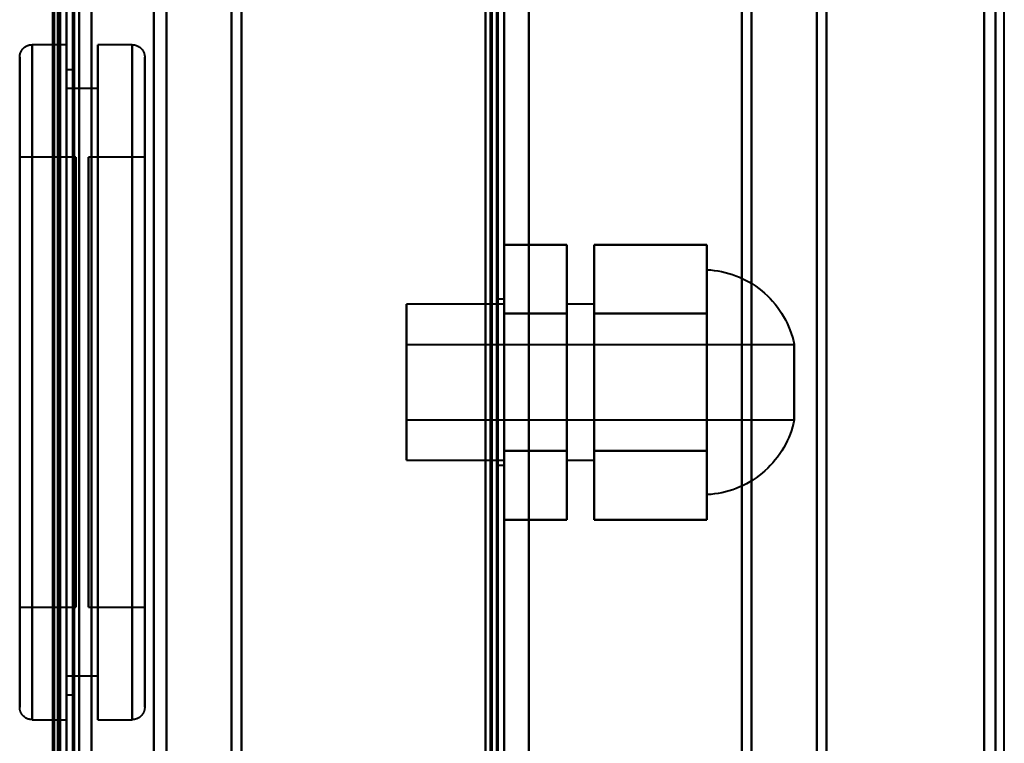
# Model space of a CAD drawing. Header units: millimetres. Extents: x -1352 to 2139, y -120 to 1010.
# Tile 65 of 77: x 494 to 573, y 606 to 664. Entities that reach past the tile are written whole.
import ezdxf

# ---------------------------------------------------------------- set-up
doc = ezdxf.new("R2010")
doc.units = ezdxf.units.MM
doc.layers.add('A-GENM', color=13, linetype='Continuous', lineweight=40)
doc.layers.add('G-IMPT', color=8, linetype='Continuous', lineweight=40)

# ---------------------------------------------------------------- blocks, each defined once
blk = doc.blocks.new('Maintenance r21 - Maintenance r21-751643-Avant')
at = {"layer": 'A-GENM'}
for p, q in [((535, 1.653), (535, 939.653)), ((535, 939.653), (535, 1.653))]:
    blk.add_line(p, q, dxfattribs=at)
blk = doc.blocks.new('NEXA 700 CALQUES_dwg-751640-Avant')
at = {"layer": 'G-IMPT'}
for p, q in [((533.03, 128.972), (533.03, 937.772)), ((497.53, 129.472), (497.53, 902.272)), ((498.03, 902.272), (498.03, 129.472)), ((498.03, 587.372), (498.03, 839.372)), ((499.03, 838.372), (499.03, 588.372)), ((497.33, 588.998), (497.33, 837.746)), ((497.33, 588.998), (497.33, 837.746)), ((533.03, 271.672), (533.03, 745.072)), ((497.33, 713.372), (497.33, 588.998)), ((497.33, 713.372), (497.33, 588.998)), ((497.33, 713.372), (497.33, 578.372)), ((497.33, 578.372), (497.33, 713.372)), ((498.03, 587.372), (498.03, 713.372)), ((498.03, 586.872), (498.03, 713.372)), ((498.03, 713.372), (498.03, 587.372)), ((498.03, 713.372), (498.03, 578.372)), ((498.03, 578.372), (498.03, 713.372)), ((498.03, 713.372), (498.03, 586.872)), ((498.53, 586.872), (498.53, 713.372)), ((498.53, 713.372), (498.53, 586.872)), ((499.03, 588.372), (499.03, 713.372)), ((499.03, 713.372), (499.03, 588.372)), ((505.02, 713.372), (505.02, 588.998)), ((505.02, 588.998), (505.02, 713.372)), ((506.03, 588.372), (506.03, 713.372)), ((506.03, 713.372), (506.03, 588.372)), ((511.228, 713.372), (511.228, 587.964)), ((511.228, 587.964), (511.228, 713.372)), ((512.03, 587.372), (512.03, 713.372)), ((512.03, 713.372), (512.03, 587.372)), ((532.53, 713.372), (532.53, 586.872)), ((532.53, 586.872), (532.53, 713.372)), ((533.03, 586.872), (533.03, 713.372)), ((533.03, 713.372), (533.03, 586.872)), ((552.03, 587.372), (552.03, 713.372)), ((552.03, 713.372), (552.03, 587.372)), ((552.803, 713.372), (552.803, 587.964)), ((552.803, 587.964), (552.803, 713.372)), ((558.03, 588.407), (558.03, 713.372)), ((558.03, 713.372), (558.03, 588.407)), ((558.803, 713.372), (558.803, 588.998)), ((558.803, 588.998), (558.803, 713.372)), ((571.418, 713.372), (571.418, 588.407)), ((571.418, 588.407), (571.418, 713.372)), ((572.33, 713.372), (572.33, 588.998)), ((572.33, 588.998), (572.33, 713.372)), ((498.03, 662.272), (495.28, 662.272)), ((495.28, 662.272), (495.28, 608.272)), ((495.28, 662.272), (495.28, 608.272)), ((495.28, 635.272), (495.28, 662.272)), ((495.28, 635.272), (495.28, 662.272)), ((498.03, 662.272), (498.03, 635.272)), ((498.03, 608.272), (498.03, 662.272)), ((498.03, 608.272), (498.03, 662.272)), ((503.28, 662.272), (500.53, 662.272)), ((500.53, 635.272), (500.53, 662.272)), ((500.53, 662.272), (500.53, 635.272)), ((503.28, 635.272), (503.28, 662.272)), ((503.28, 608.272), (503.28, 662.272)), ((503.28, 662.272), (503.28, 635.272)), ((494.28, 661.272), (494.28, 635.272)), ((494.28, 635.272), (494.28, 661.272)), ((494.28, 609.272), (494.28, 661.272)), ((504.28, 635.272), (504.28, 661.272)), ((504.28, 661.272), (504.28, 635.272)), ((504.28, 661.272), (504.28, 609.272)), ((498.53, 660.272), (498.03, 660.272)), ((498.03, 635.272), (498.03, 660.272)), ((498.03, 660.272), (498.03, 635.272)), ((498.53, 635.272), (498.53, 660.272)), ((498.53, 660.272), (498.53, 635.272)), ((500.53, 658.772), (498.03, 658.772)), ((498.03, 635.272), (498.03, 658.772)), ((498.03, 658.772), (498.03, 635.272)), ((500.53, 635.272), (500.53, 658.772)), ((500.53, 658.772), (500.53, 635.272)), ((498.78, 653.272), (494.28, 653.272)), ((494.28, 653.272), (494.28, 635.272)), ((494.28, 635.272), (494.28, 653.272)), ((498.78, 653.272), (498.78, 635.272)), ((498.78, 635.272), (498.78, 653.272)), ((504.28, 653.272), (499.78, 653.272)), ((499.78, 617.272), (499.78, 653.272)), ((499.78, 617.272), (499.78, 653.272)), ((499.78, 653.272), (499.78, 635.272)), ((504.28, 635.272), (504.28, 653.272)), ((504.28, 653.272), (504.28, 617.272)), ((504.28, 653.272), (504.28, 617.272)), ((549.23, 626.272), (549.23, 644.272)), ((549.23, 635.272), (549.23, 644.272)), ((549.23, 644.272), (549.23, 635.272)), ((533.03, 641.922), (532.53, 641.922)), ((532.53, 641.922), (532.53, 635.272)), ((532.53, 635.272), (532.53, 641.922)), ((533.03, 641.922), (533.03, 635.272)), ((533.03, 635.272), (533.03, 641.922)), ((533.03, 641.522), (525.23, 641.522)), ((525.23, 641.522), (525.23, 629.022)), ((525.23, 641.522), (525.23, 629.022)), ((525.23, 635.272), (525.23, 641.522)), ((533.03, 641.522), (533.03, 635.272)), ((533.03, 629.022), (533.03, 641.522)), ((533.03, 629.022), (533.03, 641.522)), ((540.23, 641.522), (538.03, 641.522)), ((538.03, 635.272), (538.03, 641.522)), ((538.03, 641.522), (538.03, 635.272)), ((540.23, 635.272), (540.23, 641.522)), ((540.23, 641.522), (540.23, 635.272)), ((556.23, 638.272), (525.23, 638.272)), ((525.23, 638.272), (525.23, 635.272)), ((525.23, 635.272), (525.23, 638.272)), ((556.23, 638.272), (556.23, 632.272)), ((556.23, 638.272), (556.23, 635.272)), ((556.23, 635.272), (556.23, 638.272)), ((494.28, 635.272), (494.28, 617.272)), ((494.28, 635.272), (494.28, 609.272)), ((494.28, 617.272), (494.28, 635.272)), ((494.28, 609.272), (494.28, 635.272)), ((495.28, 608.272), (495.28, 635.272)), ((498.03, 611.772), (498.03, 635.272)), ((498.03, 610.272), (498.03, 635.272)), ((498.03, 635.272), (498.03, 611.772)), ((498.03, 635.272), (498.03, 610.272)), ((498.03, 635.272), (498.03, 608.272)), ((498.03, 635.272), (498.03, 608.272)), ((498.53, 610.272), (498.53, 635.272)), ((498.53, 635.272), (498.53, 610.272)), ((498.78, 635.272), (498.78, 617.272)), ((498.78, 617.272), (498.78, 635.272)), ((499.78, 635.272), (499.78, 617.272)), ((499.78, 635.272), (499.78, 617.272)), ((500.53, 608.272), (500.53, 635.272)), ((500.53, 635.272), (500.53, 608.272)), ((500.53, 611.772), (500.53, 635.272)), ((500.53, 635.272), (500.53, 611.772)), ((503.28, 608.272), (503.28, 635.272)), ((503.28, 635.272), (503.28, 608.272)), ((504.28, 617.272), (504.28, 635.272)), ((504.28, 617.272), (504.28, 635.272)), ((504.28, 609.272), (504.28, 635.272)), ((504.28, 635.272), (504.28, 609.272)), ((525.23, 635.272), (525.23, 632.272)), ((525.23, 632.272), (525.23, 635.272)), ((525.23, 629.022), (525.23, 635.272)), ((525.23, 629.022), (525.23, 635.272)), ((532.53, 635.272), (532.53, 628.622)), ((532.53, 628.622), (532.53, 635.272)), ((533.03, 635.272), (533.03, 629.022)), ((533.03, 635.272), (533.03, 629.022)), ((533.03, 635.272), (533.03, 628.622)), ((533.03, 628.622), (533.03, 635.272)), ((538.03, 629.022), (538.03, 635.272)), ((538.03, 635.272), (538.03, 629.022)), ((540.23, 629.022), (540.23, 635.272)), ((540.23, 635.272), (540.23, 629.022)), ((549.23, 626.272), (549.23, 635.272)), ((549.23, 635.272), (549.23, 626.272)), ((556.23, 635.272), (556.23, 632.272)), ((556.23, 632.272), (556.23, 635.272)), ((525.23, 632.272), (556.23, 632.272)), ((525.23, 629.022), (533.03, 629.022)), ((532.53, 628.622), (533.03, 628.622)), ((538.03, 629.022), (540.23, 629.022)), ((494.28, 617.272), (498.78, 617.272)), ((499.78, 617.272), (504.28, 617.272)), ((498.03, 611.772), (500.53, 611.772)), ((498.03, 610.272), (498.53, 610.272)), ((495.28, 608.272), (498.03, 608.272)), ((500.53, 608.272), (503.28, 608.272))]:
    blk.add_line(p, q, dxfattribs=at)
at = {"layer": 'G-IMPT', "flags": 128}
for points in [[(531.93, 129.472), (531.93, 331.422), (531.93, 533.372), (531.93, 735.322), (531.93, 937.272)], [(531.93, 937.272), (531.93, 735.322), (531.93, 533.372), (531.93, 331.422), (531.93, 129.472)], [(531.93, 129.472), (531.93, 331.422), (531.93, 533.372), (531.93, 735.322), (531.93, 937.272)], [(532.03, 937.272), (532.03, 735.322), (532.03, 533.372), (532.03, 331.422), (532.03, 129.472)], [(532.03, 129.472), (532.03, 331.422), (532.03, 533.372), (532.03, 735.322), (532.03, 937.272)], [(532.03, 937.272), (532.03, 735.322), (532.03, 533.372), (532.03, 331.422), (532.03, 129.472)], [(532.43, 937.772), (532.43, 735.572), (532.43, 533.372), (532.43, 331.172), (532.43, 128.972)], [(532.43, 128.972), (532.43, 331.172), (532.43, 533.372), (532.43, 735.572), (532.43, 937.772)], [(532.43, 937.772), (532.43, 735.572), (532.43, 533.372), (532.43, 331.172), (532.43, 128.972)], [(532.53, 128.972), (532.53, 331.172), (532.53, 533.372), (532.53, 735.572), (532.53, 937.772)], [(532.53, 937.272), (532.53, 735.322), (532.53, 533.372), (532.53, 331.422), (532.53, 129.472)], [(532.53, 129.472), (532.53, 331.422), (532.53, 533.372), (532.53, 735.322), (532.53, 937.272)], [(532.53, 937.272), (532.53, 735.322), (532.53, 533.372), (532.53, 331.422), (532.53, 129.472)], [(532.53, 129.472), (532.53, 331.422), (532.53, 533.372), (532.53, 735.322), (532.53, 937.272)], [(532.53, 937.272), (532.53, 735.322), (532.53, 533.372), (532.53, 331.422), (532.53, 129.472)], [(532.53, 129.472), (532.53, 331.422), (532.53, 533.372), (532.53, 735.322), (532.53, 937.272)], [(533.03, 128.972), (533.03, 331.172), (533.03, 533.372), (533.03, 735.572), (533.03, 937.772)], [(533.03, 937.772), (533.03, 735.572), (533.03, 533.372), (533.03, 331.172), (533.03, 128.972)], [(497.43, 902.772), (497.43, 709.322), (497.43, 515.872), (497.43, 322.422), (497.43, 128.972)], [(497.43, 128.972), (497.43, 322.422), (497.43, 515.872), (497.43, 709.322), (497.43, 902.772)], [(497.43, 128.972), (497.43, 322.422), (497.43, 515.872), (497.43, 709.322), (497.43, 902.772)], [(497.53, 902.772), (497.53, 709.322), (497.53, 515.872), (497.53, 322.422), (497.53, 128.972)], [(498.03, 902.772), (498.03, 709.322), (498.03, 515.872), (498.03, 322.422), (498.03, 128.972)], [(498.03, 128.972), (498.03, 322.422), (498.03, 515.872), (498.03, 709.322), (498.03, 902.772)], [(500.03, 128.972), (500.03, 322.422), (500.03, 515.872), (500.03, 709.322), (500.03, 902.772)], [(500.03, 902.772), (500.03, 709.322), (500.03, 515.872), (500.03, 322.422), (500.03, 128.972)], [(500.03, 128.972), (500.03, 322.422), (500.03, 515.872), (500.03, 709.322), (500.03, 902.772)], [(500.03, 902.772), (500.03, 709.322), (500.03, 515.872), (500.03, 322.422), (500.03, 128.972)], [(532.43, 128.972), (532.43, 322.422), (532.43, 515.872), (532.43, 709.322), (532.43, 902.772)], [(532.43, 902.772), (532.43, 709.322), (532.43, 515.872), (532.43, 322.422), (532.43, 128.972)], [(532.43, 128.972), (532.43, 322.422), (532.43, 515.872), (532.43, 709.322), (532.43, 902.772)], [(532.53, 902.772), (532.53, 709.322), (532.53, 515.872), (532.53, 322.422), (532.53, 128.972)], [(533.03, 902.772), (533.03, 709.322), (533.03, 515.872), (533.03, 322.422), (533.03, 128.972)], [(533.03, 128.972), (533.03, 322.422), (533.03, 515.872), (533.03, 709.322), (533.03, 902.772)], [(496.93, 161.372), (496.93, 346.597), (496.93, 531.822), (496.93, 717.047), (496.93, 902.272)], [(496.93, 902.272), (496.93, 717.047), (496.93, 531.822), (496.93, 346.597), (496.93, 161.372)], [(497.03, 129.372), (497.03, 322.622), (497.03, 515.872), (497.03, 709.122), (497.03, 902.372)], [(497.03, 902.372), (497.03, 709.122), (497.03, 515.872), (497.03, 322.622), (497.03, 129.372)], [(497.03, 902.272), (497.03, 709.072), (497.03, 515.872), (497.03, 322.672), (497.03, 129.472)], [(497.03, 129.472), (497.03, 322.672), (497.03, 515.872), (497.03, 709.072), (497.03, 902.272)], [(497.53, 129.472), (497.53, 322.672), (497.53, 515.872), (497.53, 709.072), (497.53, 902.272)], [(497.53, 902.272), (497.53, 709.072), (497.53, 515.872), (497.53, 322.672), (497.53, 129.472)], [(497.53, 129.472), (497.53, 322.672), (497.53, 515.872), (497.53, 709.072), (497.53, 902.272)], [(497.53, 902.272), (497.53, 709.072), (497.53, 515.872), (497.53, 322.672), (497.53, 129.472)], [(497.53, 129.472), (497.53, 322.672), (497.53, 515.872), (497.53, 709.072), (497.53, 902.272)], [(497.53, 902.272), (497.53, 709.072), (497.53, 515.872), (497.53, 322.672), (497.53, 129.472)], [(498.03, 902.272), (498.03, 717.047), (498.03, 531.822), (498.03, 346.597), (498.03, 161.372)], [(498.03, 902.272), (498.03, 709.072), (498.03, 515.872), (498.03, 322.672), (498.03, 129.472)], [(498.03, 161.372), (498.03, 346.597), (498.03, 531.822), (498.03, 717.047), (498.03, 902.272)], [(498.03, 129.472), (498.03, 322.672), (498.03, 515.872), (498.03, 709.072), (498.03, 902.272)], [(498.03, 902.272), (498.03, 709.072), (498.03, 515.872), (498.03, 322.672), (498.03, 129.472)], [(498.03, 129.472), (498.03, 322.672), (498.03, 515.872), (498.03, 709.072), (498.03, 902.272)], [(498.53, 129.472), (498.53, 322.672), (498.53, 515.872), (498.53, 709.072), (498.53, 902.272)], [(498.53, 902.272), (498.53, 709.072), (498.53, 515.872), (498.53, 322.672), (498.53, 129.472)], [(498.63, 129.472), (498.63, 322.672), (498.63, 515.872), (498.63, 709.072), (498.63, 902.272)], [(498.63, 902.272), (498.63, 709.072), (498.63, 515.872), (498.63, 322.672), (498.63, 129.472)], [(498.63, 902.272), (498.63, 709.072), (498.63, 515.872), (498.63, 322.672), (498.63, 129.472)], [(498.63, 129.472), (498.63, 322.672), (498.63, 515.872), (498.63, 709.072), (498.63, 902.272)], [(498.63, 129.472), (498.63, 322.672), (498.63, 515.872), (498.63, 709.072), (498.63, 902.272)], [(498.63, 902.272), (498.63, 709.072), (498.63, 515.872), (498.63, 322.672), (498.63, 129.472)], [(500.03, 902.272), (500.03, 709.072), (500.03, 515.872), (500.03, 322.672), (500.03, 129.472)], [(500.03, 129.472), (500.03, 322.672), (500.03, 515.872), (500.03, 709.072), (500.03, 902.272)], [(500.03, 129.472), (500.03, 322.672), (500.03, 515.872), (500.03, 709.072), (500.03, 902.272)], [(500.03, 902.272), (500.03, 709.072), (500.03, 515.872), (500.03, 322.672), (500.03, 129.472)], [(531.53, 129.472), (531.53, 322.672), (531.53, 515.872), (531.53, 709.072), (531.53, 902.272)], [(531.53, 902.272), (531.53, 709.072), (531.53, 515.872), (531.53, 322.672), (531.53, 129.472)], [(531.53, 129.472), (531.53, 322.672), (531.53, 515.872), (531.53, 709.072), (531.53, 902.272)], [(531.53, 902.272), (531.53, 709.072), (531.53, 515.872), (531.53, 322.672), (531.53, 129.472)], [(531.53, 271.672), (531.53, 390.022), (531.53, 508.372), (531.53, 626.722), (531.53, 745.072)], [(531.53, 745.072), (531.53, 626.722), (531.53, 508.372), (531.53, 390.022), (531.53, 271.672)], [(531.53, 271.672), (531.53, 390.022), (531.53, 508.372), (531.53, 626.722), (531.53, 745.072)], [(531.53, 745.072), (531.53, 626.722), (531.53, 508.372), (531.53, 390.022), (531.53, 271.672)], [(532.43, 745.072), (532.43, 626.722), (532.43, 508.372), (532.43, 390.022), (532.43, 271.672)], [(532.43, 745.072), (532.43, 626.722), (532.43, 508.372), (532.43, 390.022), (532.43, 271.672)], [(532.43, 271.672), (532.43, 390.022), (532.43, 508.372), (532.43, 626.722), (532.43, 745.072)], [(532.53, 271.672), (532.53, 390.022), (532.53, 508.372), (532.53, 626.722), (532.53, 745.072)], [(533.03, 745.072), (533.03, 626.722), (533.03, 508.372), (533.03, 390.022), (533.03, 271.672)], [(533.03, 271.672), (533.03, 390.022), (533.03, 508.372), (533.03, 626.722), (533.03, 745.072)], [(533.03, 271.672), (533.03, 390.022), (533.03, 508.372), (533.03, 626.722), (533.03, 745.072)], [(533.03, 745.072), (533.03, 626.722), (533.03, 508.372), (533.03, 390.022), (533.03, 271.672)], [(494.28, 661.272), (494.281, 661.312), (494.284, 661.352), (494.288, 661.392), (494.293, 661.432), (494.3, 661.471), (494.309, 661.51), (494.319, 661.549), (494.331, 661.587), (494.344, 661.625), (494.359, 661.662), (494.376, 661.698), (494.393, 661.734), (494.413, 661.769), (494.433, 661.803), (494.455, 661.837), (494.478, 661.869), (494.503, 661.901), (494.529, 661.932), (494.556, 661.961), (494.584, 661.99), (494.613, 662.017), (494.643, 662.043), (494.675, 662.068), (494.707, 662.091), (494.74, 662.114), (494.774, 662.135), (494.809, 662.154), (494.845, 662.172), (494.881, 662.189), (494.918, 662.204), (494.956, 662.218), (494.994, 662.23), (495.032, 662.241), (495.071, 662.25), (495.11, 662.258), (495.15, 662.264), (495.19, 662.268), (495.23, 662.271), (495.27, 662.272), (495.28, 662.272)], [(503.28, 662.272), (503.32, 662.272), (503.36, 662.269), (503.4, 662.265), (503.44, 662.26), (503.479, 662.252), (503.518, 662.244), (503.557, 662.233), (503.595, 662.222), (503.633, 662.208), (503.67, 662.193), (503.706, 662.177), (503.742, 662.159), (503.777, 662.14), (503.812, 662.12), (503.845, 662.098), (503.878, 662.074), (503.909, 662.05), (503.94, 662.024), (503.969, 661.997), (503.998, 661.969), (504.025, 661.94), (504.051, 661.909), (504.076, 661.878), (504.1, 661.846), (504.122, 661.813), (504.143, 661.779), (504.162, 661.744), (504.18, 661.708), (504.197, 661.672), (504.212, 661.635), (504.226, 661.597), (504.238, 661.559), (504.249, 661.52), (504.258, 661.482), (504.266, 661.442), (504.272, 661.403), (504.276, 661.363), (504.279, 661.323), (504.28, 661.283), (504.28, 661.272)], [(494.28, 661.272), (494.28, 661.252), (494.28, 661.189), (494.28, 661.085), (494.28, 660.94), (494.28, 660.754), (494.28, 660.527), (494.28, 660.26), (494.28, 659.952), (494.28, 659.606), (494.28, 659.22), (494.28, 658.796), (494.28, 658.334), (494.28, 657.836), (494.28, 657.301), (494.28, 656.731), (494.28, 656.127), (494.28, 655.489), (494.28, 654.819), (494.28, 654.118), (494.28, 653.387), (494.28, 652.626), (494.28, 651.838), (494.28, 651.024), (494.28, 650.184), (494.28, 649.32), (494.28, 648.434), (494.28, 647.527), (494.28, 646.6), (494.28, 645.655), (494.28, 644.694), (494.28, 643.717), (494.28, 642.727), (494.28, 641.725), (494.28, 640.713), (494.28, 639.691), (494.28, 638.663), (494.28, 637.63), (494.28, 636.592), (494.28, 635.553), (494.28, 634.513), (494.28, 633.474), (494.28, 632.439), (494.28, 631.407), (494.28, 630.382), (494.28, 629.365), (494.28, 628.357), (494.28, 627.36), (494.28, 626.376), (494.28, 625.407), (494.28, 624.452), (494.28, 623.516), (494.28, 622.598), (494.28, 621.7), (494.28, 620.824), (494.28, 619.971), (494.28, 619.143), (494.28, 618.34), (494.28, 617.565), (494.28, 616.818), (494.28, 616.1), (494.28, 615.413), (494.28, 614.758), (494.28, 614.136), (494.28, 613.547), (494.28, 612.993), (494.28, 612.475), (494.28, 611.993), (494.28, 611.549), (494.28, 611.142), (494.28, 610.775), (494.28, 610.446), (494.28, 610.157), (494.28, 609.908), (494.28, 609.7), (494.28, 609.532), (494.28, 609.406), (494.28, 609.322), (494.28, 609.278), (494.28, 609.272)], [(494.28, 609.272), (494.28, 609.293), (494.28, 609.355), (494.28, 609.459), (494.28, 609.604), (494.28, 609.791), (494.28, 610.018), (494.28, 610.285), (494.28, 610.592), (494.28, 610.939), (494.28, 611.325), (494.28, 611.749), (494.28, 612.21), (494.28, 612.709), (494.28, 613.244), (494.28, 613.814), (494.28, 614.418), (494.28, 615.055), (494.28, 615.725), (494.28, 616.427), (494.28, 617.158), (494.28, 617.918), (494.28, 618.706), (494.28, 619.521), (494.28, 620.361), (494.28, 621.224), (494.28, 622.111), (494.28, 623.018), (494.28, 623.945), (494.28, 624.889), (494.28, 625.851), (494.28, 626.828), (494.28, 627.818), (494.28, 628.82), (494.28, 629.832), (494.28, 630.853), (494.28, 631.881), (494.28, 632.915), (494.28, 633.952), (494.28, 634.992), (494.28, 636.031), (494.28, 637.07), (494.28, 638.106), (494.28, 639.137), (494.28, 640.162), (494.28, 641.18), (494.28, 642.187), (494.28, 643.184), (494.28, 644.168), (494.28, 645.138), (494.28, 646.092), (494.28, 647.029), (494.28, 647.947), (494.28, 648.845), (494.28, 649.72), (494.28, 650.573), (494.28, 651.402), (494.28, 652.204), (494.28, 652.98), (494.28, 653.727), (494.28, 654.445), (494.28, 655.131), (494.28, 655.787), (494.28, 656.409), (494.28, 656.998), (494.28, 657.551), (494.28, 658.07), (494.28, 658.551), (494.28, 658.996), (494.28, 659.402), (494.28, 659.77), (494.28, 660.099), (494.28, 660.388), (494.28, 660.637), (494.28, 660.845), (494.28, 661.012), (494.28, 661.138), (494.28, 661.223), (494.28, 661.266), (494.28, 661.272)], [(504.28, 609.272), (504.28, 609.293), (504.28, 609.355), (504.28, 609.459), (504.28, 609.604), (504.28, 609.791), (504.28, 610.018), (504.28, 610.285), (504.28, 610.592), (504.28, 610.939), (504.28, 611.325), (504.28, 611.749), (504.28, 612.21), (504.28, 612.709), (504.28, 613.244), (504.28, 613.814), (504.28, 614.418), (504.28, 615.055), (504.28, 615.725), (504.28, 616.427), (504.28, 617.158), (504.28, 617.918), (504.28, 618.706), (504.28, 619.521), (504.28, 620.361), (504.28, 621.224), (504.28, 622.111), (504.28, 623.018), (504.28, 623.945), (504.28, 624.889), (504.28, 625.851), (504.28, 626.828), (504.28, 627.818), (504.28, 628.82), (504.28, 629.832), (504.28, 630.853), (504.28, 631.881), (504.28, 632.915), (504.28, 633.952), (504.28, 634.992), (504.28, 636.031), (504.28, 637.07), (504.28, 638.106), (504.28, 639.137), (504.28, 640.162), (504.28, 641.18), (504.28, 642.187), (504.28, 643.184), (504.28, 644.168), (504.28, 645.138), (504.28, 646.092), (504.28, 647.029), (504.28, 647.947), (504.28, 648.845), (504.28, 649.72), (504.28, 650.573), (504.28, 651.402), (504.28, 652.204), (504.28, 652.98), (504.28, 653.727), (504.28, 654.445), (504.28, 655.131), (504.28, 655.787), (504.28, 656.409), (504.28, 656.998), (504.28, 657.551), (504.28, 658.07), (504.28, 658.551), (504.28, 658.996), (504.28, 659.402), (504.28, 659.77), (504.28, 660.099), (504.28, 660.388), (504.28, 660.637), (504.28, 660.845), (504.28, 661.012), (504.28, 661.138), (504.28, 661.223), (504.28, 661.266), (504.28, 661.272)], [(504.28, 661.272), (504.28, 661.252), (504.28, 661.189), (504.28, 661.085), (504.28, 660.94), (504.28, 660.754), (504.28, 660.527), (504.28, 660.26), (504.28, 659.952), (504.28, 659.606), (504.28, 659.22), (504.28, 658.796), (504.28, 658.334), (504.28, 657.836), (504.28, 657.301), (504.28, 656.731), (504.28, 656.127), (504.28, 655.489), (504.28, 654.819), (504.28, 654.118), (504.28, 653.387), (504.28, 652.626), (504.28, 651.838), (504.28, 651.024), (504.28, 650.184), (504.28, 649.32), (504.28, 648.434), (504.28, 647.527), (504.28, 646.6), (504.28, 645.655), (504.28, 644.694), (504.28, 643.717), (504.28, 642.727), (504.28, 641.725), (504.28, 640.713), (504.28, 639.691), (504.28, 638.663), (504.28, 637.63), (504.28, 636.592), (504.28, 635.553), (504.28, 634.513), (504.28, 633.474), (504.28, 632.439), (504.28, 631.407), (504.28, 630.382), (504.28, 629.365), (504.28, 628.357), (504.28, 627.36), (504.28, 626.376), (504.28, 625.407), (504.28, 624.452), (504.28, 623.516), (504.28, 622.598), (504.28, 621.7), (504.28, 620.824), (504.28, 619.971), (504.28, 619.143), (504.28, 618.34), (504.28, 617.565), (504.28, 616.818), (504.28, 616.1), (504.28, 615.413), (504.28, 614.758), (504.28, 614.136), (504.28, 613.547), (504.28, 612.993), (504.28, 612.475), (504.28, 611.993), (504.28, 611.549), (504.28, 611.142), (504.28, 610.775), (504.28, 610.446), (504.28, 610.157), (504.28, 609.908), (504.28, 609.7), (504.28, 609.532), (504.28, 609.406), (504.28, 609.322), (504.28, 609.278), (504.28, 609.272)], [(533.03, 640.772), (533.03, 642.147), (533.03, 643.522), (533.03, 644.897), (533.03, 646.272)], [(533.03, 646.272), (534.28, 646.272), (535.53, 646.272), (536.78, 646.272), (538.03, 646.272)], [(538.03, 646.272), (536.78, 646.272), (535.53, 646.272), (534.28, 646.272), (533.03, 646.272)], [(533.03, 646.272), (533.03, 644.897), (533.03, 643.522), (533.03, 642.147), (533.03, 640.772)], [(533.03, 640.772), (533.03, 642.147), (533.03, 643.522), (533.03, 644.897), (533.03, 646.272)], [(533.03, 646.272), (533.03, 644.897), (533.03, 643.522), (533.03, 642.147), (533.03, 640.772)], [(538.03, 640.772), (538.03, 642.147), (538.03, 643.522), (538.03, 644.897), (538.03, 646.272)], [(538.03, 646.272), (538.03, 644.897), (538.03, 643.522), (538.03, 642.147), (538.03, 640.772)], [(538.03, 646.272), (538.03, 644.897), (538.03, 643.522), (538.03, 642.147), (538.03, 640.772)], [(538.03, 640.772), (538.03, 642.147), (538.03, 643.522), (538.03, 644.897), (538.03, 646.272)], [(540.23, 640.772), (540.23, 642.147), (540.23, 643.522), (540.23, 644.897), (540.23, 646.272)], [(540.23, 646.272), (542.48, 646.272), (544.73, 646.272), (546.98, 646.272), (549.23, 646.272)], [(540.23, 646.272), (540.23, 644.897), (540.23, 643.522), (540.23, 642.147), (540.23, 640.772)], [(549.23, 646.272), (546.98, 646.272), (544.73, 646.272), (542.48, 646.272), (540.23, 646.272)], [(540.23, 640.772), (540.23, 642.147), (540.23, 643.522), (540.23, 644.897), (540.23, 646.272)], [(540.23, 646.272), (540.23, 644.897), (540.23, 643.522), (540.23, 642.147), (540.23, 640.772)], [(549.23, 640.772), (549.23, 642.147), (549.23, 643.522), (549.23, 644.897), (549.23, 646.272)], [(549.23, 646.272), (549.23, 644.897), (549.23, 643.522), (549.23, 642.147), (549.23, 640.772)], [(549.23, 646.272), (549.23, 644.897), (549.23, 643.522), (549.23, 642.147), (549.23, 640.772)], [(549.23, 640.772), (549.23, 642.147), (549.23, 643.522), (549.23, 644.897), (549.23, 646.272)], [(549.23, 644.272), (549.53, 644.252), (549.828, 644.22), (550.125, 644.177), (550.419, 644.121), (550.712, 644.053), (551.001, 643.974), (551.287, 643.884), (551.569, 643.782), (551.847, 643.669), (552.12, 643.545), (552.388, 643.41), (552.65, 643.264), (552.907, 643.108), (553.156, 642.942), (553.399, 642.766), (553.635, 642.581), (553.863, 642.386), (554.083, 642.182), (554.295, 641.97), (554.498, 641.749), (554.693, 641.52), (554.878, 641.284), (555.053, 641.041), (555.218, 640.79), (555.374, 640.534), (555.518, 640.271), (555.653, 640.003), (555.776, 639.729), (555.889, 639.451), (555.99, 639.169), (556.08, 638.883), (556.158, 638.593), (556.225, 638.301), (556.23, 638.272)], [(533.03, 629.772), (533.03, 632.522), (533.03, 635.272), (533.03, 638.022), (533.03, 640.772)], [(533.03, 640.772), (534.28, 640.772), (535.53, 640.772), (536.78, 640.772), (538.03, 640.772)], [(538.03, 640.772), (536.78, 640.772), (535.53, 640.772), (534.28, 640.772), (533.03, 640.772)], [(533.03, 640.772), (534.28, 640.772), (535.53, 640.772), (536.78, 640.772), (538.03, 640.772)], [(538.03, 640.772), (536.78, 640.772), (535.53, 640.772), (534.28, 640.772), (533.03, 640.772)], [(533.03, 640.772), (533.03, 638.022), (533.03, 635.272), (533.03, 632.522), (533.03, 629.772)], [(533.03, 629.772), (533.03, 632.522), (533.03, 635.272), (533.03, 638.022), (533.03, 640.772)], [(533.03, 640.772), (533.03, 638.022), (533.03, 635.272), (533.03, 632.522), (533.03, 629.772)], [(538.03, 629.772), (538.03, 632.522), (538.03, 635.272), (538.03, 638.022), (538.03, 640.772)], [(538.03, 640.772), (538.03, 638.022), (538.03, 635.272), (538.03, 632.522), (538.03, 629.772)], [(538.03, 640.772), (538.03, 638.022), (538.03, 635.272), (538.03, 632.522), (538.03, 629.772)], [(538.03, 629.772), (538.03, 632.522), (538.03, 635.272), (538.03, 638.022), (538.03, 640.772)], [(540.23, 629.772), (540.23, 632.522), (540.23, 635.272), (540.23, 638.022), (540.23, 640.772)], [(540.23, 640.772), (542.48, 640.772), (544.73, 640.772), (546.98, 640.772), (549.23, 640.772)], [(549.23, 640.772), (546.98, 640.772), (544.73, 640.772), (542.48, 640.772), (540.23, 640.772)], [(540.23, 640.772), (542.48, 640.772), (544.73, 640.772), (546.98, 640.772), (549.23, 640.772)], [(549.23, 640.772), (546.98, 640.772), (544.73, 640.772), (542.48, 640.772), (540.23, 640.772)], [(540.23, 640.772), (540.23, 638.022), (540.23, 635.272), (540.23, 632.522), (540.23, 629.772)], [(540.23, 629.772), (540.23, 632.522), (540.23, 635.272), (540.23, 638.022), (540.23, 640.772)], [(540.23, 640.772), (540.23, 638.022), (540.23, 635.272), (540.23, 632.522), (540.23, 629.772)], [(549.23, 629.772), (549.23, 632.522), (549.23, 635.272), (549.23, 638.022), (549.23, 640.772)], [(549.23, 640.772), (549.23, 638.022), (549.23, 635.272), (549.23, 632.522), (549.23, 629.772)], [(549.23, 640.772), (549.23, 638.022), (549.23, 635.272), (549.23, 632.522), (549.23, 629.772)], [(549.23, 629.772), (549.23, 632.522), (549.23, 635.272), (549.23, 638.022), (549.23, 640.772)], [(556.23, 632.272), (556.165, 631.98), (556.088, 631.69), (555.999, 631.403), (555.899, 631.12), (555.787, 630.842), (555.665, 630.568), (555.532, 630.299), (555.388, 630.036), (555.234, 629.779), (555.069, 629.528), (554.895, 629.284), (554.711, 629.047), (554.518, 628.817), (554.315, 628.596), (554.104, 628.383), (553.885, 628.178), (553.657, 627.982), (553.422, 627.796), (553.18, 627.619), (552.931, 627.452), (552.675, 627.295), (552.414, 627.149), (552.146, 627.013), (551.874, 626.887), (551.596, 626.773), (551.314, 626.67), (551.029, 626.578), (550.74, 626.498), (550.448, 626.43), (550.153, 626.373), (549.857, 626.328), (549.558, 626.295), (549.259, 626.274), (549.23, 626.272)], [(533.03, 624.272), (533.03, 625.647), (533.03, 627.022), (533.03, 628.397), (533.03, 629.772)], [(533.03, 629.772), (534.28, 629.772), (535.53, 629.772), (536.78, 629.772), (538.03, 629.772)], [(538.03, 629.772), (536.78, 629.772), (535.53, 629.772), (534.28, 629.772), (533.03, 629.772)], [(533.03, 629.772), (534.28, 629.772), (535.53, 629.772), (536.78, 629.772), (538.03, 629.772)], [(538.03, 629.772), (536.78, 629.772), (535.53, 629.772), (534.28, 629.772), (533.03, 629.772)], [(533.03, 629.772), (533.03, 628.397), (533.03, 627.022), (533.03, 625.647), (533.03, 624.272)], [(533.03, 624.272), (533.03, 625.647), (533.03, 627.022), (533.03, 628.397), (533.03, 629.772)], [(533.03, 629.772), (533.03, 628.397), (533.03, 627.022), (533.03, 625.647), (533.03, 624.272)], [(538.03, 629.772), (538.03, 628.397), (538.03, 627.022), (538.03, 625.647), (538.03, 624.272)], [(538.03, 624.272), (538.03, 625.647), (538.03, 627.022), (538.03, 628.397), (538.03, 629.772)], [(538.03, 629.772), (538.03, 628.397), (538.03, 627.022), (538.03, 625.647), (538.03, 624.272)], [(538.03, 624.272), (538.03, 625.647), (538.03, 627.022), (538.03, 628.397), (538.03, 629.772)], [(540.23, 629.772), (540.23, 628.397), (540.23, 627.022), (540.23, 625.647), (540.23, 624.272)], [(549.23, 629.772), (546.98, 629.772), (544.73, 629.772), (542.48, 629.772), (540.23, 629.772)], [(540.23, 624.272), (540.23, 625.647), (540.23, 627.022), (540.23, 628.397), (540.23, 629.772)], [(540.23, 629.772), (542.48, 629.772), (544.73, 629.772), (546.98, 629.772), (549.23, 629.772)], [(549.23, 629.772), (546.98, 629.772), (544.73, 629.772), (542.48, 629.772), (540.23, 629.772)], [(540.23, 629.772), (542.48, 629.772), (544.73, 629.772), (546.98, 629.772), (549.23, 629.772)], [(540.23, 629.772), (540.23, 628.397), (540.23, 627.022), (540.23, 625.647), (540.23, 624.272)], [(540.23, 624.272), (540.23, 625.647), (540.23, 627.022), (540.23, 628.397), (540.23, 629.772)], [(549.23, 629.772), (549.23, 628.397), (549.23, 627.022), (549.23, 625.647), (549.23, 624.272)], [(549.23, 624.272), (549.23, 625.647), (549.23, 627.022), (549.23, 628.397), (549.23, 629.772)], [(549.23, 624.272), (549.23, 625.647), (549.23, 627.022), (549.23, 628.397), (549.23, 629.772)], [(549.23, 629.772), (549.23, 628.397), (549.23, 627.022), (549.23, 625.647), (549.23, 624.272)], [(538.03, 624.272), (536.78, 624.272), (535.53, 624.272), (534.28, 624.272), (533.03, 624.272)], [(533.03, 624.272), (534.28, 624.272), (535.53, 624.272), (536.78, 624.272), (538.03, 624.272)], [(540.23, 624.272), (542.48, 624.272), (544.73, 624.272), (546.98, 624.272), (549.23, 624.272)], [(549.23, 624.272), (546.98, 624.272), (544.73, 624.272), (542.48, 624.272), (540.23, 624.272)], [(495.28, 608.272), (495.24, 608.273), (495.2, 608.276), (495.161, 608.279), (495.121, 608.285), (495.082, 608.292), (495.043, 608.301), (495.004, 608.311), (494.966, 608.323), (494.928, 608.336), (494.891, 608.351), (494.854, 608.368), (494.819, 608.385), (494.783, 608.404), (494.749, 608.425), (494.716, 608.447), (494.683, 608.47), (494.652, 608.495), (494.621, 608.52), (494.591, 608.547), (494.563, 608.576), (494.536, 608.605), (494.51, 608.635), (494.485, 608.666), (494.461, 608.699), (494.439, 608.732), (494.418, 608.766), (494.398, 608.801), (494.38, 608.837), (494.364, 608.873), (494.348, 608.91), (494.335, 608.948), (494.322, 608.986), (494.312, 609.024), (494.303, 609.063), (494.295, 609.102), (494.289, 609.142), (494.284, 609.182), (494.282, 609.222), (494.28, 609.262), (494.28, 609.272)], [(504.28, 609.272), (504.28, 609.232), (504.277, 609.192), (504.273, 609.153), (504.268, 609.113), (504.26, 609.074), (504.252, 609.035), (504.241, 608.996), (504.23, 608.958), (504.216, 608.92), (504.201, 608.883), (504.185, 608.846), (504.167, 608.811), (504.148, 608.775), (504.128, 608.741), (504.106, 608.708), (504.082, 608.675), (504.058, 608.644), (504.032, 608.613), (504.005, 608.583), (503.977, 608.555), (503.948, 608.528), (503.918, 608.502), (503.886, 608.477), (503.854, 608.453), (503.821, 608.431), (503.787, 608.41), (503.752, 608.39), (503.716, 608.372), (503.68, 608.356), (503.643, 608.34), (503.605, 608.327), (503.567, 608.314), (503.529, 608.304), (503.49, 608.294), (503.45, 608.287), (503.411, 608.281), (503.371, 608.276), (503.331, 608.274), (503.291, 608.272), (503.28, 608.272)]]:
    blk.add_lwpolyline(points, dxfattribs=at)
blk = doc.blocks.new('Souche connecteur circulaire R23 - Souche connecteur circulaire R23-751696-Avant')
at = {"layer": 'A-GENM'}
for p, q in [((533.03, 713), (533.03, 588)), ((573.03, 588), (573.03, 713))]:
    blk.add_line(p, q, dxfattribs=at)

msp = doc.modelspace()

# ---------------------------------------------------------------- linework, layer by layer
at = {"color": 94, "lineweight": 30}
msp.add_line((573.03, 588), (573.03, 838), dxfattribs=at)
msp.add_line((573.03, 588), (573.03, 838), dxfattribs=at)
at = {"color": 1, "lineweight": 30}
msp.add_line((573.03, 588), (573.03, 838), dxfattribs=at)

# ---------------------------------------------------------------- block references
at = {"layer": 'A-GENM'}
for name in ['Maintenance r21 - Maintenance r21-751643-Avant', 'Souche connecteur circulaire R23 - Souche connecteur circulaire R23-751696-Avant']:
    msp.add_blockref(name, (0, 0), dxfattribs=at)
at = {"layer": 'G-IMPT'}
msp.add_blockref('NEXA 700 CALQUES_dwg-751640-Avant', (0, 0), dxfattribs=at)

doc.saveas('drawing.dxf')
